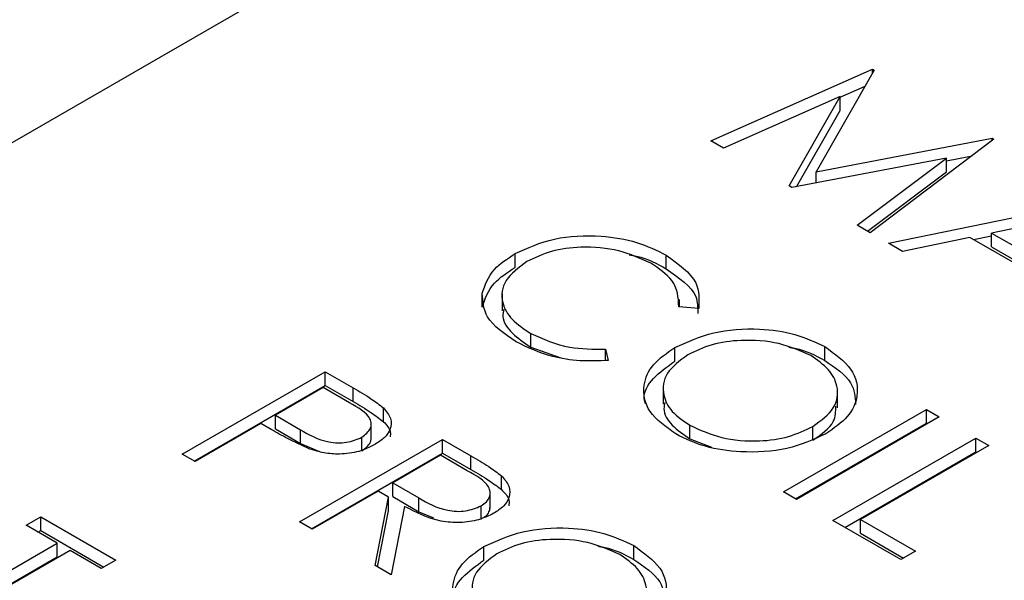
# Model space of a CAD drawing. Header units: inches. Extents: x 1802 to 2468, y -208 to -72.
# Tile 104 of 256: x 1860.468 to 1861.052, y -178.189 to -177.856. Entities that reach past the tile are written whole.
import ezdxf

# ---------------------------------------------------------------- set-up
doc = ezdxf.new("R2010")
doc.units = ezdxf.units.IN
doc.header["$LTSCALE"] = 0.5
doc.header["$MEASUREMENT"] = 0
doc.layers.add('SID-M-S', color=105, linetype='Continuous')

msp = doc.modelspace()

# ---------------------------------------------------------------- linework, layer by layer
at = {"layer": 'SID-M-S'}
for p, q in [((1860.93859, -177.65482), (1859.52438, -178.47123)), ((1860.87796, -177.9282), (1860.97402, -177.88568)), ((1860.97511, -177.88631), (1860.94052, -177.94672)), ((1860.97402, -177.88568), (1860.97511, -177.88631)), ((1860.97402, -177.88821), (1860.97402, -177.88568)), ((1860.95493, -177.90229), (1860.96969, -177.89576)), ((1860.95493, -177.90198), (1860.88563, -177.93262)), ((1860.92449, -177.95505), (1860.95493, -177.90198)), ((1860.95493, -177.91014), (1860.95493, -177.90198)), ((1860.9289, -177.95553), (1860.95493, -177.91014)), ((1860.88563, -177.93262), (1860.87796, -177.9282)), ((1860.94052, -177.94672), (1861.04509, -177.9267)), ((1861.04619, -177.92734), (1860.97261, -177.98283)), ((1861.04509, -177.9267), (1861.04619, -177.92734)), ((1861.04509, -177.92818), (1861.04509, -177.9267)), ((1861.01789, -177.93848), (1860.9262, -177.95604)), ((1860.96496, -177.97842), (1861.01789, -177.93848)), ((1861.01789, -177.94008), (1861.03319, -177.93715)), ((1861.01789, -177.94664), (1861.01789, -177.93848)), ((1860.94052, -177.9533), (1860.94052, -177.94672)), ((1860.97109, -177.98196), (1861.01789, -177.94664)), ((1860.9262, -177.95604), (1860.92449, -177.95505)), ((1860.98349, -177.98911), (1861.10859, -177.96336)), ((1861.09251, -177.97318), (1861.04473, -177.98302)), ((1860.97261, -177.98283), (1860.96496, -177.97842)), ((1861.04473, -177.98302), (1861.07505, -178.00052)), ((1861.04473, -177.99118), (1861.04473, -177.98302)), ((1860.9918, -177.99391), (1860.98349, -177.98911)), ((1861.0319, -177.98566), (1860.9918, -177.99391)), ((1861.07036, -178.00786), (1861.0319, -177.98566)), ((1861.03401, -177.98688), (1861.04473, -177.98467)), ((1860.76178, -178.00343), (1860.76178, -177.99526)), ((1861.04473, -177.99118), (1861.07505, -178.00869)), ((1860.85155, -178.00432), (1860.85155, -177.99616)), ((1860.74229, -178.02711), (1860.74229, -178.01894)), ((1860.75404, -178.01906), (1860.75404, -178.02927)), ((1860.85937, -178.02689), (1860.85937, -178.02249)), ((1860.87082, -178.02777), (1860.85906, -178.02687)), ((1860.7711, -178.05082), (1860.7711, -178.04266)), ((1860.7711, -178.05082), (1860.7889, -178.05708)), ((1860.81555, -178.05199), (1860.81716, -178.05875)), ((1860.81555, -178.05876), (1860.81555, -178.05199)), ((1860.85665, -178.0592), (1860.85665, -178.05103)), ((1860.94568, -178.05867), (1860.94568, -178.0505)), ((1860.56412, -178.1144), (1860.64897, -178.06541)), ((1860.64897, -178.06541), (1860.66561, -178.07502)), ((1860.64897, -178.07358), (1860.64897, -178.06541)), ((1860.57119, -178.11848), (1860.64897, -178.07358)), ((1860.64788, -178.07484), (1860.6196, -178.09116)), ((1860.6634, -178.08379), (1860.64788, -178.07484)), ((1860.64897, -178.07358), (1860.66561, -178.08319)), ((1860.66561, -178.08319), (1860.66561, -178.07502)), ((1860.84982, -178.07444), (1860.84982, -178.08464)), ((1860.95334, -178.08691), (1860.95334, -178.0767)), ((1860.68366, -178.09508), (1860.68366, -178.08691)), ((1860.92121, -178.13685), (1861.00606, -178.08787)), ((1861.00606, -178.08787), (1861.01367, -178.09226)), ((1861.00606, -178.09603), (1861.00606, -178.08787)), ((1860.6196, -178.09116), (1860.63427, -178.09985)), ((1860.6196, -178.09933), (1860.6196, -178.09116)), ((1861.01367, -178.09226), (1860.92882, -178.14125)), ((1860.61089, -178.09619), (1860.57173, -178.1188)), ((1860.61696, -178.09969), (1860.61089, -178.09619)), ((1860.6196, -178.09933), (1860.63427, -178.10801)), ((1860.63427, -178.10801), (1860.63427, -178.09985)), ((1860.67639, -178.10558), (1860.67639, -178.09538)), ((1860.86556, -178.10535), (1860.86556, -178.09719)), ((1860.92828, -178.14093), (1861.00606, -178.09603)), ((1860.93866, -178.10605), (1860.93866, -178.09788)), ((1861.00606, -178.09603), (1861.0066, -178.09634)), ((1860.63374, -178.15459), (1860.71859, -178.10561)), ((1860.67078, -178.11249), (1860.67078, -178.10432)), ((1860.71859, -178.10561), (1860.73557, -178.11541)), ((1860.71859, -178.11377), (1860.71859, -178.10561)), ((1860.86556, -178.10535), (1860.87847, -178.11029)), ((1860.95058, -178.15381), (1861.03543, -178.10482)), ((1861.03543, -178.10482), (1861.04305, -178.10922)), ((1861.03543, -178.11299), (1861.03543, -178.10482)), ((1860.63427, -178.10801), (1860.64559, -178.11283)), ((1861.04305, -178.10922), (1860.9669, -178.15318)), ((1860.57173, -178.1188), (1860.56412, -178.1144)), ((1860.64081, -178.15867), (1860.71859, -178.11377)), ((1860.7175, -178.11503), (1860.68922, -178.13136)), ((1860.73341, -178.12421), (1860.7175, -178.11503)), ((1860.71859, -178.11377), (1860.73557, -178.12358)), ((1860.73557, -178.12358), (1860.73557, -178.11541)), ((1860.95765, -178.15789), (1861.03543, -178.11299)), ((1861.03543, -178.11299), (1861.03597, -178.1133)), ((1860.75364, -178.13534), (1860.75364, -178.12718)), ((1860.68922, -178.13136), (1860.70464, -178.14039)), ((1860.68922, -178.13952), (1860.68922, -178.13136)), ((1860.68052, -178.13638), (1860.64135, -178.15899)), ((1860.67872, -178.18056), (1860.6867, -178.13995)), ((1860.6867, -178.13995), (1860.68052, -178.13638)), ((1860.6867, -178.14812), (1860.6867, -178.13995)), ((1860.68922, -178.13952), (1860.70464, -178.14856)), ((1860.70464, -178.14856), (1860.70464, -178.14039)), ((1860.74702, -178.14659), (1860.74702, -178.13638)), ((1860.92882, -178.14125), (1860.92121, -178.13685)), ((1860.69612, -178.14539), (1860.68813, -178.18599)), ((1860.74161, -178.15324), (1860.74161, -178.14507)), ((1860.47138, -178.15663), (1860.48008, -178.15161)), ((1860.48008, -178.15161), (1860.52468, -178.17736)), ((1860.48008, -178.15977), (1860.48008, -178.15161)), ((1860.68016, -178.18139), (1860.6867, -178.14812)), ((1860.70464, -178.14856), (1860.71331, -178.15225)), ((1860.9669, -178.15318), (1860.99953, -178.17202)), ((1860.9669, -178.16134), (1860.9669, -178.15318)), ((1860.48987, -178.16731), (1860.47138, -178.15663)), ((1860.64135, -178.15899), (1860.63374, -178.15459)), ((1860.99083, -178.17704), (1860.95058, -178.15381)), ((1860.47845, -178.16072), (1860.48008, -178.15977)), ((1860.48008, -178.15977), (1860.51761, -178.18144)), ((1860.9669, -178.16134), (1860.99246, -178.1761)), ((1860.41372, -178.21127), (1860.48987, -178.16731)), ((1860.48987, -178.17547), (1860.48987, -178.16731)), ((1860.74324, -178.17742), (1860.74324, -178.16925)), ((1860.83227, -178.17689), (1860.83227, -178.16872)), ((1860.42079, -178.21535), (1860.48987, -178.17547)), ((1860.49749, -178.1717), (1860.42134, -178.21567)), ((1860.51598, -178.18238), (1860.49749, -178.1717)), ((1860.99953, -178.17202), (1860.99083, -178.17704)), ((1860.52468, -178.17736), (1860.51598, -178.18238)), ((1860.68813, -178.18599), (1860.67872, -178.18056))]:
    msp.add_line(p, q, dxfattribs=at)
for points, knots in [([(1860.76178, -177.99526), (1860.76921, -177.99187), (1860.78406, -177.98509), (1860.81118, -177.98392), (1860.83472, -177.98778), (1860.84594, -177.99336), (1860.85155, -177.99616)], [0, 0, 0, 0, 0.279512, 0.55908, 0.779374, 1, 1, 1, 1]), ([(1860.74229, -178.01894), (1860.74392, -178.01395), (1860.74683, -178.00502), (1860.75721, -177.99825), (1860.76178, -177.99526)], [0, 0, 0, 0, 0.559029, 1, 1, 1, 1]), ([(1860.84237, -178.00091), (1860.83633, -177.99814), (1860.82426, -177.9926), (1860.80241, -177.99062), (1860.78278, -177.99327), (1860.77348, -177.99775), (1860.76882, -177.99999)], [0, 0, 0, 0, 0.279856, 0.559519, 0.779686, 1, 1, 1, 1]), ([(1860.76882, -177.99999), (1860.76398, -178.00354), (1860.7543, -178.01062), (1860.7531, -178.02359), (1860.75909, -178.03468), (1860.76709, -178.04), (1860.7711, -178.04266)], [0, 0, 0, 0, 0.279434, 0.558921, 0.779283, 1, 1, 1, 1]), ([(1860.82949, -177.99597), (1860.83098, -177.99621), (1860.83959, -177.99756), (1860.84614, -178.00126), (1860.85155, -178.00432)], [0, 0, 0, 0, 0.1738985, 1, 1, 1, 1]), ([(1860.85906, -178.02687), (1860.85872, -178.0214), (1860.85811, -178.01159), (1860.84719, -178.00418), (1860.84237, -178.00091)], [0, 0, 0, 0, 0.558427, 1, 1, 1, 1]), ([(1860.85155, -177.99616), (1860.85879, -178.00138), (1860.87174, -178.01072), (1860.87111, -178.02256), (1860.87082, -178.02777)], [0, 0, 0, 0, 0.559517, 1, 1, 1, 1]), ([(1860.74229, -178.02711), (1860.74392, -178.02211), (1860.74683, -178.01318), (1860.75721, -178.00641), (1860.76178, -178.00343)], [0, 0, 0, 0, 0.559029, 1, 1, 1, 1]), ([(1860.85155, -178.00432), (1860.85904, -178.0095), (1860.87044, -178.01738), (1860.87028, -178.02739), (1860.87022, -178.03081)], [0, 0, 0, 0, 0.657388, 1, 1, 1, 1]), ([(1860.76245, -178.04771), (1860.75558, -178.04301), (1860.74331, -178.03462), (1860.7426, -178.02373), (1860.74229, -178.01894)], [0, 0, 0, 0, 0.559804, 1, 1, 1, 1]), ([(1860.75517, -178.0283), (1860.75484, -178.02972), (1860.75368, -178.03461), (1860.75942, -178.04287), (1860.7672, -178.04817), (1860.7711, -178.05082)], [0, 0, 0, 0, 0.169158, 0.584245, 1, 1, 1, 1]), ([(1860.85665, -178.05103), (1860.86398, -178.0477), (1860.87864, -178.04105), (1860.90516, -178.03914), (1860.92871, -178.04248), (1860.94003, -178.04783), (1860.94568, -178.0505)], [0, 0, 0, 0, 0.279731, 0.559327, 0.77968, 1, 1, 1, 1]), ([(1860.81716, -178.05875), (1860.81155, -178.05897), (1860.80032, -178.05941), (1860.78053, -178.05631), (1860.7693, -178.05097), (1860.76245, -178.04771)], [0, 0, 0, 0, 0.28041, 0.560795, 1, 1, 1, 1]), ([(1860.7711, -178.04266), (1860.77846, -178.04599), (1860.79164, -178.05194), (1860.80823, -178.05197), (1860.81555, -178.05199)], [0, 0, 0, 0, 0.558772, 1, 1, 1, 1]), ([(1860.93735, -178.05574), (1860.9313, -178.05305), (1860.9192, -178.04767), (1860.89749, -178.04605), (1860.87813, -178.04875), (1860.86891, -178.05319), (1860.8643, -178.05541)], [0, 0, 0, 0, 0.279627, 0.55935, 0.77963, 1, 1, 1, 1]), ([(1860.85716, -178.10239), (1860.85131, -178.09817), (1860.83962, -178.08974), (1860.83698, -178.07437), (1860.84253, -178.06076), (1860.85194, -178.05427), (1860.85665, -178.05103)], [0, 0, 0, 0, 0.2796633, 0.5593539, 0.7796364, 1, 1, 1, 1]), ([(1860.92426, -178.05091), (1860.9255, -178.05108), (1860.93381, -178.05222), (1860.94022, -178.0557), (1860.94568, -178.05867)], [0, 0, 0, 0, 0.149262, 1, 1, 1, 1]), ([(1860.94568, -178.0505), (1860.95163, -178.05474), (1860.96353, -178.06322), (1860.96636, -178.07876), (1860.9606, -178.0925), (1860.95104, -178.09903), (1860.94626, -178.10229)], [0, 0, 0, 0, 0.279767, 0.559358, 0.779571, 1, 1, 1, 1]), ([(1860.8392, -178.08453), (1860.83891, -178.08352), (1860.83746, -178.07838), (1860.843, -178.06889), (1860.8521, -178.06243), (1860.85665, -178.0592)], [0, 0, 0, 0, 0.108942, 0.554389, 1, 1, 1, 1]), ([(1860.8643, -178.05541), (1860.8596, -178.05887), (1860.8502, -178.06579), (1860.84892, -178.07837), (1860.854, -178.08932), (1860.8617, -178.09457), (1860.86556, -178.09719)], [0, 0, 0, 0, 0.279416, 0.559077, 0.779478, 1, 1, 1, 1]), ([(1860.93866, -178.09788), (1860.9434, -178.0944), (1860.95287, -178.08743), (1860.95423, -178.07472), (1860.94876, -178.06376), (1860.94115, -178.05841), (1860.93735, -178.05574)], [0, 0, 0, 0, 0.279468, 0.55887, 0.779516, 1, 1, 1, 1]), ([(1860.94568, -178.05867), (1860.95189, -178.06289), (1860.96308, -178.07052), (1860.96374, -178.08042), (1860.96403, -178.08484)], [0, 0, 0, 0, 0.554805, 1, 1, 1, 1]), ([(1860.66561, -178.07502), (1860.66925, -178.07711), (1860.67574, -178.08083), (1860.68124, -178.08506), (1860.68366, -178.08691)], [0, 0, 0, 0, 0.560314, 1, 1, 1, 1]), ([(1860.66561, -178.08319), (1860.66925, -178.08527), (1860.67574, -178.089), (1860.68124, -178.09322), (1860.68366, -178.09508)], [0, 0, 0, 0, 0.560314, 1, 1, 1, 1]), ([(1860.67078, -178.10432), (1860.67283, -178.10269), (1860.67591, -178.10024), (1860.67661, -178.09623), (1860.67492, -178.09029), (1860.66852, -178.08668), (1860.6634, -178.08379)], [0, 0, 0, 0, 0.248969, 0.374729, 0.500383, 1, 1, 1, 1]), ([(1860.68366, -178.08691), (1860.68531, -178.08894), (1860.6886, -178.09299), (1860.6882, -178.09938), (1860.68449, -178.10477), (1860.68045, -178.10739), (1860.67843, -178.1087)], [0, 0, 0, 0, 0.279705, 0.559381, 0.779509, 1, 1, 1, 1]), ([(1860.85079, -178.08368), (1860.8505, -178.0849), (1860.84938, -178.0895), (1860.85432, -178.09751), (1860.86181, -178.10274), (1860.86556, -178.10535)], [0, 0, 0, 0, 0.153197, 0.576483, 1, 1, 1, 1]), ([(1860.93866, -178.10605), (1860.94366, -178.10258), (1860.95221, -178.09663), (1860.95225, -178.089), (1860.95226, -178.08583)], [0, 0, 0, 0, 0.584093, 1, 1, 1, 1]), ([(1860.63996, -178.11136), (1860.63544, -178.10933), (1860.62736, -178.10571), (1860.62014, -178.10153), (1860.61696, -178.09969)], [0, 0, 0, 0, 0.559694, 1, 1, 1, 1]), ([(1860.63427, -178.09985), (1860.63942, -178.10284), (1860.64587, -178.10659), (1860.65638, -178.10776), (1860.66354, -178.10739), (1860.66789, -178.10555), (1860.67078, -178.10432)], [0, 0, 0, 0, 0.499721, 0.62535, 0.751083, 1, 1, 1, 1]), ([(1860.68366, -178.09508), (1860.68551, -178.0971), (1860.68816, -178.1), (1860.68772, -178.1032), (1860.68759, -178.10416)], [0, 0, 0, 0, 0.697647, 1, 1, 1, 1]), ([(1860.86556, -178.09719), (1860.87156, -178.09994), (1860.88356, -178.10545), (1860.90533, -178.1073), (1860.92477, -178.10455), (1860.93403, -178.10011), (1860.93866, -178.09788)], [0, 0, 0, 0, 0.27983, 0.559389, 0.779654, 1, 1, 1, 1]), ([(1860.67078, -178.11249), (1860.67289, -178.11086), (1860.676, -178.10845), (1860.67627, -178.10551), (1860.67635, -178.10456)], [0, 0, 0, 0, 0.6764777, 1, 1, 1, 1]), ([(1860.94626, -178.10229), (1860.93893, -178.10566), (1860.92427, -178.1124), (1860.89759, -178.11385), (1860.87399, -178.11058), (1860.86277, -178.10512), (1860.85716, -178.10239)], [0, 0, 0, 0, 0.27963, 0.559343, 0.779597, 1, 1, 1, 1]), ([(1860.67843, -178.1087), (1860.67543, -178.1102), (1860.66944, -178.11319), (1860.65837, -178.11467), (1860.6482, -178.11387), (1860.64271, -178.11219), (1860.63996, -178.11136)], [0, 0, 0, 0, 0.280099, 0.559324, 0.779458, 1, 1, 1, 1]), ([(1860.73557, -178.11541), (1860.73919, -178.11748), (1860.74565, -178.12119), (1860.7512, -178.12535), (1860.75364, -178.12718)], [0, 0, 0, 0, 0.56024, 1, 1, 1, 1]), ([(1860.73557, -178.12358), (1860.73919, -178.12565), (1860.74565, -178.12935), (1860.7512, -178.13351), (1860.75364, -178.13534)], [0, 0, 0, 0, 0.56024, 1, 1, 1, 1]), ([(1860.74161, -178.14507), (1860.74276, -178.1443), (1860.74506, -178.14276), (1860.74676, -178.13983), (1860.74725, -178.1368), (1860.7451, -178.13077), (1860.73861, -178.12712), (1860.73341, -178.12421)], [0, 0, 0, 0, 0.125307, 0.250617, 0.375954, 0.501281, 1, 1, 1, 1]), ([(1860.75364, -178.12718), (1860.75542, -178.12922), (1860.75898, -178.13331), (1860.75886, -178.13985), (1860.75537, -178.14543), (1860.75126, -178.14813), (1860.74921, -178.14948)], [0, 0, 0, 0, 0.279797, 0.5595, 0.779626, 1, 1, 1, 1]), ([(1860.75364, -178.13534), (1860.7556, -178.13738), (1860.75856, -178.14046), (1860.75821, -178.14391), (1860.75809, -178.14508)], [0, 0, 0, 0, 0.663336, 1, 1, 1, 1]), ([(1860.70464, -178.14039), (1860.70987, -178.14339), (1860.71641, -178.14715), (1860.72699, -178.14847), (1860.73425, -178.14816), (1860.73867, -178.14631), (1860.74161, -178.14507)], [0, 0, 0, 0, 0.499827, 0.625498, 0.751208, 1, 1, 1, 1]), ([(1860.74921, -178.14948), (1860.7463, -178.1509), (1860.74049, -178.15374), (1860.72917, -178.15543), (1860.71247, -178.15403), (1860.70286, -178.14895), (1860.69612, -178.14539)], [0, 0, 0, 0, 0.18712, 0.373979, 0.560911, 1, 1, 1, 1]), ([(1860.74328, -178.15196), (1860.7438, -178.15159), (1860.74544, -178.15044), (1860.74672, -178.14818), (1860.74685, -178.14637), (1860.7469, -178.14556)], [0, 0, 0, 0, 0.2070218, 0.6469787, 1, 1, 1, 1]), ([(1860.74324, -178.16925), (1860.75057, -178.16592), (1860.76523, -178.15927), (1860.79175, -178.15737), (1860.8153, -178.1607), (1860.82662, -178.16605), (1860.83227, -178.16872)], [0, 0, 0, 0, 0.279731, 0.559327, 0.77968, 1, 1, 1, 1]), ([(1860.82394, -178.17396), (1860.81789, -178.17127), (1860.80579, -178.16589), (1860.78408, -178.16427), (1860.76472, -178.16698), (1860.7555, -178.17141), (1860.75089, -178.17363)], [0, 0, 0, 0, 0.279627, 0.55935, 0.77963, 1, 1, 1, 1]), ([(1860.74375, -178.22061), (1860.7379, -178.2164), (1860.72621, -178.20796), (1860.72357, -178.1926), (1860.72913, -178.17898), (1860.73853, -178.1725), (1860.74324, -178.16925)], [0, 0, 0, 0, 0.279663, 0.559354, 0.779636, 1, 1, 1, 1]), ([(1860.81085, -178.16913), (1860.81209, -178.1693), (1860.8204, -178.17044), (1860.82682, -178.17392), (1860.83227, -178.17689)], [0, 0, 0, 0, 0.149262, 1, 1, 1, 1]), ([(1860.83227, -178.16872), (1860.83823, -178.17296), (1860.85012, -178.18144), (1860.85295, -178.19698), (1860.84719, -178.21072), (1860.83763, -178.21725), (1860.83285, -178.22051)], [0, 0, 0, 0, 0.279767, 0.559358, 0.779571, 1, 1, 1, 1]), ([(1860.75089, -178.17363), (1860.74619, -178.17709), (1860.73679, -178.18402), (1860.73551, -178.19659), (1860.74059, -178.20754), (1860.74829, -178.21279), (1860.75215, -178.21541)], [0, 0, 0, 0, 0.279416, 0.559077, 0.779478, 1, 1, 1, 1]), ([(1860.82525, -178.21611), (1860.82999, -178.21262), (1860.83946, -178.20565), (1860.84082, -178.19294), (1860.83535, -178.18198), (1860.82774, -178.17664), (1860.82394, -178.17396)], [0, 0, 0, 0, 0.279468, 0.55887, 0.779516, 1, 1, 1, 1]), ([(1860.72579, -178.20275), (1860.72551, -178.20174), (1860.72405, -178.1966), (1860.72959, -178.18711), (1860.73869, -178.18065), (1860.74324, -178.17742)], [0, 0, 0, 0, 0.1089415, 0.5543887, 1, 1, 1, 1]), ([(1860.83227, -178.17689), (1860.83848, -178.18112), (1860.84968, -178.18874), (1860.85033, -178.19865), (1860.85062, -178.20306)], [0, 0, 0, 0, 0.554805, 1, 1, 1, 1])]:
    msp.add_open_spline(points, degree=3, knots=knots, dxfattribs=at)

doc.saveas('drawing.dxf')
